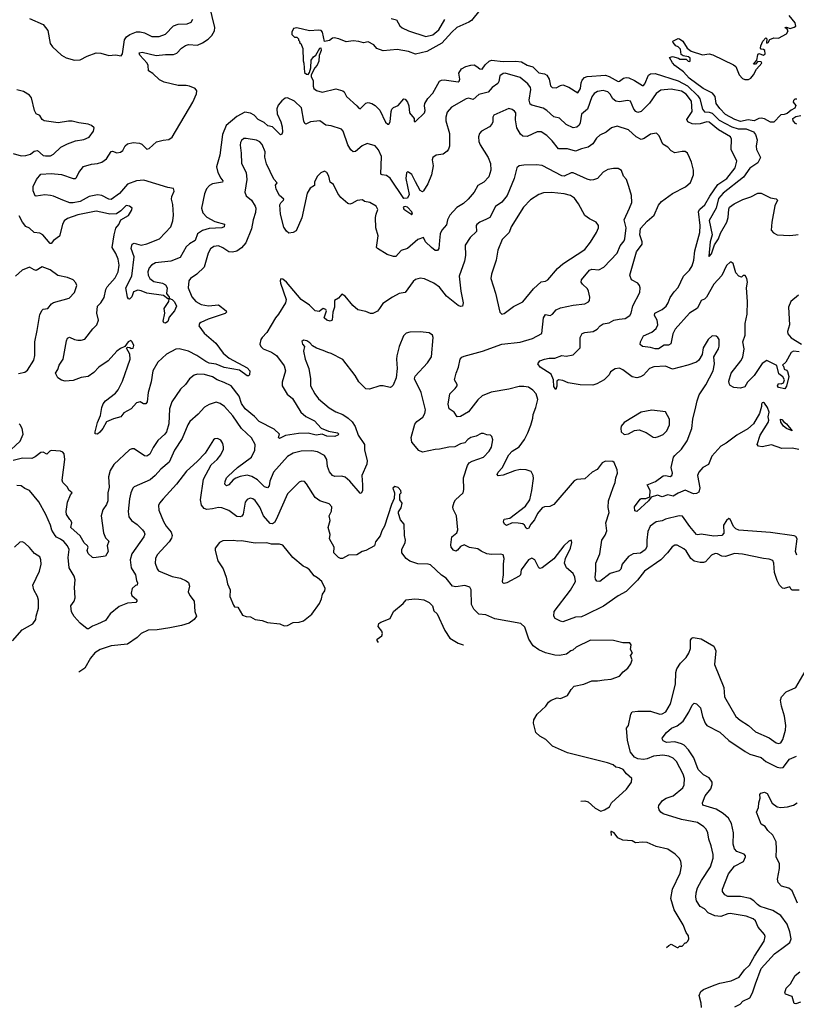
# Model space of a CAD drawing. Extents: x 2086813 to 2278017, y 548126 to 753336.
# Tile 125 of 256: x 2096981 to 2103720, y 632606 to 641152. Entities that reach past the tile are written whole.
import ezdxf

# ---------------------------------------------------------------- set-up
doc = ezdxf.new("R2010")
doc.units = 0

msp = doc.modelspace()

# ---------------------------------------------------------------- linework, layer by layer
at = {"layer": '0CON10XD'}
for points in [[(2098420.8, 640929.2), (2098445, 640935.5), (2098525, 640930.6), (2098567.9, 640952.1), (2098615, 640983.5), (2098648.1, 641015), (2098670.6, 641055), (2098674.2, 641085.8), (2098626.8, 641275)], [(2100975, 641235.7), (2100900.5, 641145), (2100879.6, 641130.4), (2100775.5, 641085), (2100730.7, 641045), (2100642.9, 640947.1), (2100515, 640875.7), (2100415, 640853.4), (2100353.8, 640875), (2100255, 640892.5), (2100135, 640881.9), (2100081.1, 640901.1), (2100055, 640933.3), (2100005, 640961.2), (2099965, 640950), (2099925, 640962), (2099875, 640967.5), (2099815, 640959.1), (2099750, 640985), (2099710, 640995), (2099695, 640992)], [(2097065, 641161.2), (2097185, 641110), (2097225, 641058.8), (2097244.4, 640945), (2097265, 640916), (2097345, 640844), (2097385, 640822.5), (2097455, 640801.2), (2097505, 640804), (2097565, 640836.2), (2097645, 640865.7), (2097685, 640862.9), (2097755, 640842.9), (2097813, 640847), (2097860, 640840), (2097871.9, 640855), (2097891.2, 640978.8), (2097907.7, 641002.3), (2097935.8, 641025), (2097995, 641046.4), (2098025, 641048.2), (2098065, 641039.5), (2098127.4, 641007.4), (2098192.5, 641005), (2098245, 641027.1), (2098315, 641099.5), (2098356.7, 641113.3), (2098435, 641117.3), (2098469.1, 641130.9), (2098482, 641158)], [(2100205, 641161.9), (2100250.3, 641150.3), (2100279.6, 641099.6), (2100300.3, 641080.3), (2100355, 641055.8), (2100505, 641005.6), (2100565, 641020.4), (2100617.5, 641065), (2100670.5, 641155)], [(2103725, 640462.5), (2103707, 640463), (2103695, 640450), (2103693.3, 640435), (2103717, 640407), (2103707.5, 640385), (2103675, 640367.5), (2103641.7, 640338.3), (2103615, 640328.8), (2103585, 640327.5), (2103525, 640263.8), (2103495, 640264), (2103445, 640291.2), (2103415, 640296.2), (2103395, 640293.8), (2103355, 640275.7), (2103302.8, 640282.8), (2103235, 640268.5), (2103186, 640285), (2103105, 640330.5), (2103055, 640380), (2103024.5, 640425), (2103015.6, 640485.6), (2102993.1, 640513.1), (2102912, 640555), (2102789.4, 640645), (2102740, 640700), (2102665, 640754), (2102645, 640777.5), (2102620, 640825), (2102645, 640832.5), (2102697, 640817), (2102708.3, 640808.3), (2102765, 640810), (2102783, 640793), (2102795, 640790), (2102800, 640795), (2102798.3, 640818.3), (2102785, 640830), (2102738.3, 640838.3), (2102720.7, 640850.7), (2102716.1, 640896.1), (2102695, 640916.7), (2102674.1, 640924.1), (2102652.5, 640955), (2102650, 640965), (2102695, 640990), (2102705, 640987.5), (2102735, 640966.2), (2102774.3, 640904.3), (2102808.8, 640878.8), (2102905, 640847.1), (2102964.7, 640855.3), (2102995, 640846.9), (2103175, 640760.6), (2103196.2, 640745), (2103223.8, 640675), (2103251.7, 640641.7), (2103272.3, 640632.3), (2103305, 640634), (2103324.4, 640645.6), (2103350, 640675), (2103375, 640723.3), (2103420, 640775), (2103415, 640786.7), (2103385, 640790), (2103365, 640767.5), (2103350, 640765), (2103377.7, 640802.3), (2103385, 640847.5), (2103395, 640858.6), (2103434.3, 640845.7), (2103450.8, 640855), (2103445.6, 640885.6), (2103435, 640894.2), (2103415, 640896), (2103410, 640905), (2103412.3, 640925), (2103430.9, 640965), (2103455, 640994), (2103464, 640985), (2103460, 640955), (2103465, 640947.5), (2103475.8, 640954.2), (2103490.3, 640979.7), (2103525, 640994.2), (2103565, 640991.2), (2103635, 641028.8), (2103648.8, 641055), (2103640, 641070), (2103620, 641085), (2103635, 641086.7), (2103665.7, 641075.7), (2103702.6, 641087.4), (2103715, 641097.5), (2103710.8, 641125), (2103657.6, 641187.6)], [(2099695, 640992), (2099668.7, 640971.3), (2099625, 640962.9), (2099609.2, 641045), (2099597.3, 641057.3), (2099575, 641061.9), (2099495, 641054.3), (2099385, 641082), (2099357.5, 641075), (2099342.5, 641045), (2099343, 641023), (2099365, 641000), (2099385, 641000), (2099400, 640985), (2099400, 640975), (2099410, 640965), (2099410, 640955), (2099420, 640945), (2099438.3, 640901.7), (2099440, 640795), (2099447.5, 640775), (2099452.5, 640695), (2099469.3, 640679.3), (2099485, 640677.5), (2099496, 640694), (2099506.6, 640733.4), (2099510, 640800), (2099531.2, 640828.8), (2099551.9, 640845), (2099584.5, 640905.5), (2099595, 640908), (2099595.6, 640885.6), (2099579.3, 640840.7), (2099577.3, 640792.7), (2099561.9, 640758.1), (2099542, 640735), (2099508.9, 640675), (2099509.1, 640655), (2099527.2, 640625), (2099526.6, 640575), (2099533.5, 640555), (2099555, 640537.5), (2099605, 640522), (2099725, 640550.9), (2099784.4, 640534.4), (2099795.7, 640525.7), (2099815.7, 640485), (2099905.4, 640405.4), (2099923, 640383), (2099935, 640379.2), (2099985, 640428.1), (2100005, 640434.3), (2100036.1, 640426.1), (2100065, 640406.7), (2100105, 640366.7), (2100155, 640264.2), (2100175, 640246), (2100185, 640246.2), (2100196.7, 640265), (2100204.4, 640355), (2100211.4, 640375), (2100225, 640390.6), (2100265, 640407.5), (2100315, 640466.7), (2100325, 640462.5), (2100345, 640436.7), (2100358.1, 640405), (2100364.2, 640345), (2100403.8, 640295), (2100405, 640270), (2100415, 640270), (2100494, 640345), (2100500, 640365), (2100492.2, 640405), (2100497.1, 640425), (2100521.8, 640468.2), (2100564.7, 640515.3), (2100625, 640618.5), (2100641.9, 640628.1), (2100665, 640630.4), (2100787.1, 640612.9), (2100795, 640618.8), (2100798.8, 640635), (2100792.2, 640687.8), (2100815, 640724.4), (2100852.5, 640745), (2100895, 640757.6), (2100925, 640759.2), (2100946.9, 640746.9), (2100975, 640726.5), (2100995, 640722.9), (2101018.9, 640761.1), (2101055, 640790.9), (2101075, 640799.6), (2101175, 640789.5), (2101285, 640793.5), (2101335, 640786.8), (2101385, 640757.5), (2101434.3, 640744.3), (2101485, 640690.9), (2101535, 640682.1), (2101555, 640669.5), (2101575.5, 640635), (2101587.5, 640577.5), (2101601.2, 640565), (2101635, 640559.4), (2101675, 640582), (2101695, 640586.7), (2101745, 640566), (2101825, 640518.8), (2101847.6, 640555), (2101853.7, 640605), (2101862.9, 640627.1), (2101880.9, 640649.1), (2101905, 640660), (2102065, 640669.7), (2102095, 640660), (2102175, 640616.7), (2102185, 640617.5), (2102221.2, 640645), (2102245, 640650.4), (2102267.1, 640647.1), (2102315, 640624.6), (2102385, 640581.1), (2102395, 640582.2), (2102406.9, 640595), (2102438.3, 640671.7), (2102455, 640680.9), (2102495, 640684.6), (2102695, 640621.9), (2102775, 640577.2), (2102865, 640492.6), (2102882.4, 640465), (2102905, 640376.7), (2102923.8, 640353.8), (2102965, 640351), (2102990.8, 640340.8), (2103050.8, 640280.8), (2103161.1, 640221.1), (2103215, 640205.9), (2103285, 640204), (2103348.5, 640178.5), (2103366.9, 640155), (2103379.8, 640109.8), (2103370.8, 640055), (2103374.6, 640025), (2103408.8, 639955), (2103385, 639909.6), (2103315.9, 639864.1), (2103262.7, 639785), (2103085, 639647.8), (2103045, 639601.1), (2103025, 639515.6), (2102965, 639410), (2102989.5, 639285), (2102973.2, 639225), (2102960.7, 639100.7), (2102965, 639097.5), (2102985, 639120.8), (2103011.2, 639198.8), (2103045, 639250), (2103061.4, 639298.6), (2103117, 639395), (2103129.3, 639435), (2103133.4, 639506.6), (2103139.5, 639525), (2103180.5, 639555), (2103255, 639590.3), (2103325, 639613.3), (2103385, 639645.6), (2103414.2, 639645.8), (2103495, 639606.2), (2103546.4, 639596.4), (2103556.7, 639586.7), (2103533, 639537), (2103506.3, 639393.7), (2103503.3, 639325), (2103521.2, 639301.2), (2103555, 639285.9), (2103665, 639279.6), (2103715, 639284), (2103735, 639288.6)], [(2103745, 638270.6), (2103695, 638275.3), (2103675.5, 638265), (2103630.5, 638179.5), (2103600, 638155), (2103610, 638145), (2103615, 638120), (2103635, 638110), (2103645, 638097.5), (2103654, 638055), (2103635, 637972.5), (2103620.7, 637949.3), (2103565, 637961.2), (2103556.2, 637975), (2103565, 637993.3), (2103588.3, 637991.7), (2103609.3, 638000.7), (2103617.5, 638025), (2103601.7, 638051.7), (2103569.3, 638079.3), (2103552, 638152), (2103465, 638194.7), (2103425, 638166.7), (2103353.9, 638065), (2103295.6, 638005), (2103273.7, 637966.3), (2103235, 637952.9), (2103179.1, 637959.1), (2103145, 637977.1), (2103136.1, 637995), (2103135.8, 638015), (2103156.1, 638083.9), (2103238.3, 638191.7), (2103255, 638223.3), (2103268.1, 638295), (2103256.9, 638355), (2103276.2, 638415), (2103277.3, 638515), (2103293.9, 638596.1), (2103297.3, 638705), (2103288.9, 638825), (2103296.7, 638875), (2103292, 638905), (2103275, 638932.5), (2103259.3, 638930.7), (2103243, 638917), (2103220, 638925), (2103196.2, 638955), (2103172.5, 639035), (2103155, 639047.5), (2103145, 639047.5), (2103115, 639017.5), (2103075, 638933.3), (2103004.7, 638855.3), (2102942.1, 638745), (2102923.1, 638726.9), (2102894.4, 638715), (2102861.9, 638648.1), (2102792.9, 638605), (2102668.4, 638465), (2102647.3, 638425), (2102631.3, 638338.7), (2102611.3, 638328.7), (2102572.2, 638327.8), (2102525, 638295.6), (2102495, 638294.6), (2102455, 638308.2), (2102385, 638315.8), (2102364.2, 638334.2), (2102368, 638355), (2102395, 638408), (2102465, 638439.1), (2102505, 638472.5), (2102518.6, 638505), (2102512.5, 638545), (2102488.6, 638585), (2102492.5, 638605), (2102555, 638635.6), (2102590.6, 638665), (2102609.4, 638695), (2102625, 638741.2), (2102658.9, 638791.1), (2102695, 638828.8), (2102741.9, 638925), (2102792, 638978), (2102815.2, 639014.8), (2102831.6, 639065), (2102840.9, 639145), (2102883.9, 639305), (2102885.5, 639365), (2102871.3, 639488.7), (2102882.1, 639507.9), (2102925, 639546.7), (2102970.1, 639619.9), (2103038.3, 639721.7), (2103116.9, 639775), (2103188.5, 639865), (2103202.5, 639925), (2103155.5, 640025), (2103158.6, 640115), (2103150, 640135), (2103045.2, 640195.2), (2102965, 640261.5), (2102945, 640264.6), (2102885, 640246.9), (2102845.2, 640245.2), (2102815, 640249.7), (2102780, 640265), (2102771.1, 640285), (2102815.3, 640355), (2102811.2, 640445), (2102764.2, 640505), (2102725, 640533), (2102635, 640548.8), (2102545, 640539.6), (2102505, 640512.2), (2102446.4, 640426.4), (2102374.7, 640355.3), (2102345, 640347.9), (2102326.5, 640356.5), (2102310, 640375), (2102280, 640445), (2102255, 640451.1), (2102185, 640439.6), (2102155, 640444), (2102127.3, 640465), (2102105.4, 640505), (2102085, 640527.5), (2102045, 640537.1), (2101995, 640529.5), (2101965, 640511.9), (2101945, 640482.9), (2101908.2, 640375), (2101855, 640332.9), (2101843.8, 640256.2), (2101835, 640236), (2101815, 640220), (2101785, 640214.5), (2101722.3, 640242.3), (2101666.5, 640296.5), (2101615, 640310), (2101556.2, 640365), (2101523.8, 640385), (2101425, 640410.5), (2101409.5, 640419.5), (2101401.2, 640455), (2101415.4, 640545), (2101413.3, 640565), (2101390, 640595), (2101325, 640651.1), (2101195, 640687.3), (2101175, 640685.9), (2101148.4, 640665), (2101139.7, 640615), (2101130.4, 640599.6), (2101081.1, 640565), (2101045, 640522.1), (2100966.4, 640503.6), (2100915, 640460), (2100875, 640470.5), (2100855, 640466.2), (2100727.7, 640392.3), (2100690, 640350), (2100678.4, 640305), (2100679.7, 640275), (2100709.6, 640165), (2100709.6, 640055), (2100702.2, 640027.8), (2100690, 640010), (2100655.6, 639984.4), (2100593.5, 639976.5), (2100565.8, 639955), (2100561.1, 639935), (2100569.1, 639885), (2100555.4, 639804.6), (2100521.3, 639728.7), (2100484.4, 639665.6), (2100475, 639658), (2100455, 639669.2), (2100415.6, 639745), (2100385, 639807.5), (2100355, 639830), (2100345, 639832.5), (2100336.4, 639823.6), (2100330.6, 639775), (2100359.7, 639635), (2100346.4, 639603.6), (2100315, 639600.7), (2100196.9, 639776.9), (2100165, 639800), (2100125, 639804.4), (2100115, 639812), (2100120.9, 639965), (2100095, 640023.8), (2100066.8, 640056.8), (2099995, 640078.8), (2099952.4, 640057.6), (2099895, 640007.1), (2099875, 640005.7), (2099855, 640022.5), (2099829.5, 640065), (2099788.1, 640185), (2099772.1, 640202.1), (2099685, 640232), (2099636.4, 640236.4), (2099585, 640275.8), (2099505, 640266.7), (2099465, 640244.2), (2099455, 640251.2), (2099447.9, 640272.1), (2099425, 640386.2), (2099364.5, 640444.5), (2099305, 640474.6), (2099285, 640471.5), (2099255, 640448.5), (2099225, 640411.5), (2099212.2, 640377.8), (2099214.3, 640335), (2099245.8, 640265), (2099257.8, 640222.2), (2099260.8, 640175), (2099255, 640158), (2099245, 640152.5), (2099175, 640221.9), (2099135, 640231.4), (2099101.1, 640261.1), (2099051.4, 640285), (2099015, 640324), (2098985, 640340), (2098935, 640350.8), (2098865, 640311.2), (2098772.9, 640235), (2098739.6, 640155), (2098718, 639975), (2098688.8, 639875), (2098698.8, 639825), (2098725, 639778.1), (2098744.2, 639755), (2098739.4, 639740.6), (2098653.5, 639726.5), (2098628.3, 639711.7), (2098601.8, 639685), (2098585, 639641.2), (2098558.2, 639515), (2098571.2, 639475), (2098605, 639437.1), (2098675, 639401.5), (2098757, 639377), (2098753.8, 639355), (2098735, 639345.8), (2098625, 639340.9), (2098567.3, 639322.7), (2098523.1, 639295), (2098502.5, 639235), (2098453.6, 639206.4), (2098425, 639179.4), (2098372.6, 639087.4), (2098292.8, 639057.2), (2098159.2, 639040.8), (2098125, 639021.9), (2098105, 638997.1), (2098092.9, 638965), (2098095.4, 638935), (2098111.2, 638905), (2098145, 638879.6), (2098218.8, 638865), (2098245, 638851.9), (2098259.2, 638825), (2098256, 638775), (2098278.8, 638745), (2098281.7, 638731.7), (2098305, 638722.5), (2098325, 638703.8), (2098341.1, 638665), (2098325, 638626), (2098278.7, 638571.3), (2098265, 638532.5), (2098245, 638518.8), (2098232, 638522), (2098226.2, 638535), (2098240, 638605), (2098235.4, 638645), (2098276, 638705), (2098278.3, 638728.3), (2098265, 638728.8), (2098228, 638758), (2098085, 638777.2), (2098035, 638799.2), (2098005.9, 638804.1), (2097968.9, 638791.1), (2097955, 638745.8), (2097935, 638725.8), (2097925, 638728), (2097915, 638743.3), (2097902.2, 638825), (2097953.8, 638925), (2097973.1, 639093.1), (2097949.3, 639165), (2097956.3, 639203.7), (2097975, 639211.2), (2098035, 639196.4), (2098083.9, 639206.1), (2098195, 639249.6), (2098292.3, 639355), (2098308.4, 639405), (2098315.9, 639455), (2098308.8, 639548.8), (2098297.9, 639595), (2098301.6, 639618.4), (2098322.3, 639665), (2098315, 639688.1), (2098266.3, 639696.3), (2098058, 639758), (2097995, 639754.6), (2097915, 639723.4), (2097848.1, 639645), (2097775, 639590.9), (2097755, 639594.7), (2097694.4, 639625), (2097655, 639631.7), (2097585, 639616.5), (2097505, 639574), (2097445, 639562), (2097415, 639562.5), (2097355.6, 639585.6), (2097275, 639621.6), (2097247.7, 639627.7), (2097199.1, 639630.9), (2097125, 639620.6), (2097114.5, 639624.5), (2097097.9, 639667.9), (2097099.1, 639705), (2097126.2, 639765), (2097165, 639812.2), (2097253.1, 639816.9), (2097345, 639808.4), (2097445.7, 639774.3), (2097465, 639772.9), (2097475, 639781.2), (2097494.3, 639825), (2097535, 639877.1), (2097605, 639898.5), (2097655, 639902.7), (2097695, 639916.9), (2097734.3, 639945.7), (2097775, 640008.2), (2097785, 640010.4), (2097825, 639997.9), (2097855, 640002.1), (2097875, 640017.9), (2097895, 640057.3), (2097916.5, 640073.5), (2097965, 640087.1), (2098020.9, 640080.8), (2098041.2, 640071.2), (2098085, 640028.9), (2098105, 640035.6), (2098166.8, 640093.2), (2098225, 640108), (2098275, 640112), (2098305, 640132.1), (2098482.5, 640435), (2098515, 640508.8), (2098518.5, 640535), (2098503.1, 640555), (2098455.7, 640575), (2098425, 640582.1), (2098355, 640581.6), (2098235, 640610.2), (2098195, 640629.5), (2098136, 640686), (2098099.4, 640709.4), (2098096.6, 640755), (2098087.8, 640775), (2098023.6, 640845), (2098018, 640865), (2098045, 640869.3), (2098165, 640840.9), (2098245, 640850.4), (2098315, 640851.1), (2098345, 640862.9), (2098385.3, 640904.7), (2098420.8, 640929.2)], [(2096925, 639990), (2096995, 639970), (2097033, 639973), (2097075, 639983.8), (2097107.6, 640012.4), (2097135, 640017.5), (2097185, 639974.3), (2097205, 639969.4), (2097248.3, 639971.7), (2097275.6, 639984.4), (2097338.8, 640045), (2097395, 640076), (2097465, 640100), (2097538.3, 640111.7), (2097585, 640134), (2097620, 640185), (2097626.7, 640215), (2097602.5, 640235), (2097575.8, 640245.8), (2097495, 640256.2), (2097435, 640271.2), (2097405, 640272), (2097315, 640258.1), (2097192.5, 640275), (2097176.7, 640285), (2097155, 640320), (2097124.3, 640334.3), (2097110, 640365), (2097083.8, 640475), (2097065, 640496.2), (2097015, 640530), (2096955, 640543.8)], [(2103742.4, 637422.4), (2103682.7, 637432.7), (2103595, 637429.7), (2103505, 637461.1), (2103424.3, 637445.7), (2103390.9, 637450.9), (2103381.8, 637465), (2103406.2, 637545), (2103477.1, 637655), (2103481.5, 637675), (2103475.5, 637705), (2103483.5, 637745), (2103469.4, 637785), (2103445, 637822.5), (2103435, 637830), (2103425, 637827.5), (2103416.7, 637815), (2103418.8, 637795), (2103399.2, 637735), (2103349.2, 637645), (2103298, 637602), (2103202.8, 637547.2), (2103111.9, 637478.1), (2103065, 637452), (2102985.6, 637365), (2102957.8, 637292.2), (2102910, 637265), (2102875, 637224.3), (2102862.1, 637195), (2102881.5, 637088.5), (2102875, 637052.2), (2102855, 637039.3), (2102827, 637037), (2102755, 637067.5), (2102695.9, 637044.1), (2102652.4, 637017.6), (2102605, 637028.1), (2102555, 637010), (2102515, 637025.8), (2102461.7, 637008.3), (2102438, 636975), (2102335, 636883.8), (2102318.8, 636888.8), (2102314.5, 636925), (2102365, 636991.9), (2102375, 636997.1), (2102415, 636995.6), (2102449.3, 637010.7), (2102450.8, 637065), (2102426.7, 637115), (2102497.2, 637142.8), (2102565, 637193.5), (2102585, 637197.1), (2102625, 637186.9), (2102640, 637195), (2102645.3, 637215), (2102635.5, 637265), (2102655.6, 637355), (2102665, 637370.8), (2102725, 637425.8), (2102772.4, 637497.6), (2102814.6, 637605), (2102822.5, 637685), (2102847.7, 637792.3), (2102858.9, 637845), (2102878.1, 637895), (2102935, 637983.8), (2103000, 638105), (2103008.8, 638165), (2103003.6, 638226.4), (2103045.6, 638294.4), (2103050.5, 638319.5), (2103050, 638375), (2103040, 638395), (2103025, 638406.7), (2102990.5, 638409.5), (2102955, 638377.5), (2102911.2, 638305), (2102903.9, 638246.1), (2102875, 638197.5), (2102855, 638180), (2102777.3, 638152.7), (2102645, 638119.2), (2102585, 638144.4), (2102485, 638139.2), (2102445, 638123.8), (2102395, 638065.7), (2102368.3, 638051.7), (2102335, 638043.9), (2102295, 638053.8), (2102215, 638114.5), (2102185, 638127.5), (2102149.3, 638120.7), (2102108.8, 638095), (2102095, 638070), (2102054.1, 638025.9), (2101988.6, 637991.4), (2101955, 637980.8), (2101845, 637983.3), (2101740.4, 638000.4), (2101695, 638020), (2101655, 638026.2), (2101641.2, 638015), (2101641.7, 637971.7), (2101632.5, 637942.5), (2101615, 637968.8), (2101612.1, 638025), (2101593.3, 638075), (2101497.5, 638135), (2101476, 638165), (2101495, 638190), (2101533.9, 638206.1), (2101575, 638213.8), (2101625, 638213.5), (2101685, 638237.5), (2101723, 638233), (2101785, 638243.5), (2101844.4, 638305), (2101844, 638395), (2101862.2, 638427.8), (2101885, 638438.5), (2101956.7, 638445), (2101992, 638465), (2102018.9, 638495), (2102045, 638511.8), (2102095, 638520.4), (2102135.2, 638544.8), (2102183.8, 638553.8), (2102235, 638559.5), (2102274.3, 638585), (2102285.7, 638605), (2102302.2, 638667.8), (2102360.8, 638785), (2102366, 638825), (2102360, 638845), (2102344.1, 638864.1), (2102290, 638895), (2102274, 638935), (2102333.3, 639136.7), (2102383.3, 639205), (2102383.8, 639225), (2102361.6, 639285), (2102369.3, 639340.7), (2102425, 639404.4), (2102485.7, 639455), (2102525, 639542), (2102551.4, 639575), (2102646.8, 639643.2), (2102758.3, 639701.7), (2102800.5, 639739.5), (2102826.7, 639805), (2102826.7, 639845), (2102811.2, 639915), (2102793.8, 639955), (2102775, 639992.5), (2102755, 640007.5), (2102729.3, 640009.3), (2102666.4, 639996.4), (2102635, 640013.3), (2102606.2, 640045), (2102563, 640073), (2102530.8, 640145), (2102507.3, 640167.3), (2102455, 640160), (2102400.2, 640119.8), (2102375, 640113.3), (2102330.8, 640135), (2102265, 640196.9), (2102165, 640228.6), (2102117.5, 640215), (2102070, 640175), (2102015, 640151.4), (2101987.1, 640125), (2101955.7, 640075), (2101915, 640045.6), (2101855, 640032.7), (2101805, 640010), (2101735, 640031.5), (2101655, 640030.6), (2101601.3, 640101.3), (2101556.4, 640146.4), (2101505, 640177.5), (2101472, 640178), (2101385, 640138.9), (2101348.3, 640141.7), (2101327.9, 640157.9), (2101295.5, 640215), (2101283.6, 640283.6), (2101285, 640342.5), (2101275, 640358.8), (2101255, 640373.8), (2101225, 640381.2), (2101095, 640322.9), (2101085.6, 640305), (2101087.1, 640265), (2101079.2, 640245), (2101056.3, 640223.7), (2100988.8, 640185), (2100971.2, 640165), (2100962, 640135), (2100965.7, 640095), (2100975.7, 640065), (2101045.4, 639955.4), (2101065.6, 639905), (2101069.4, 639845), (2101052.6, 639787.4), (2101008.3, 639741.7), (2100957.3, 639712.7), (2100925.8, 639655), (2100872.5, 639595), (2100832.4, 639557.6), (2100775, 639523.1), (2100714.3, 639455), (2100694.6, 639415.4), (2100685, 639372), (2100645, 639324.3), (2100629.2, 639295), (2100624.6, 639235.4), (2100618.2, 639165), (2100605, 639149.5), (2100585, 639150), (2100552.9, 639175), (2100502.9, 639225), (2100485, 639261.2), (2100436, 639245), (2100346, 639165), (2100290, 639150), (2100245, 639098.2), (2100225, 639096.8), (2100168.6, 639115), (2100085.7, 639165), (2100078.5, 639175), (2100091.1, 639275), (2100071.2, 639345), (2100068.8, 639435), (2100073.3, 639465), (2100090, 639505), (2100073.8, 639535), (2100018.8, 639565), (2099974.3, 639574.3), (2099955, 639590), (2099908.3, 639581.7), (2099864, 639556), (2099845, 639552), (2099827.7, 639557.7), (2099768.3, 639608.3), (2099741.2, 639645), (2099705, 639722.5), (2099675, 639742.5), (2099662.5, 639795), (2099647, 639827), (2099625, 639836.9), (2099595, 639823.3), (2099564.3, 639795), (2099540, 639745), (2099538.3, 639711.7), (2099500.7, 639689.3), (2099475, 639647.5), (2099427.9, 639432.1), (2099379.1, 639320.9), (2099355, 639305.8), (2099315, 639298.8), (2099295, 639316), (2099271.8, 639351.8), (2099244.7, 639465), (2099238.5, 639545), (2099246.2, 639563.8), (2099270, 639585), (2099273.3, 639595), (2099235, 639626.2), (2099205, 639681.2), (2099199.2, 639715), (2099216.2, 639735), (2099186.8, 639766.8), (2099121.1, 639901.1), (2099108.8, 639958.8), (2099109.7, 640005), (2099085, 640068.6), (2099065, 640092.7), (2099035, 640107.9), (2098945, 640122.2), (2098925, 640120), (2098905.8, 640105), (2098895.8, 640085), (2098894.5, 640064.5), (2098903.3, 639995), (2098904.3, 639905), (2098946, 639825), (2098953.1, 639765), (2098933.8, 639655), (2098945, 639622.5), (2098991.2, 639585), (2099025, 639532.5), (2099030, 639515), (2099027.7, 639477.7), (2099006.9, 639415), (2098993.2, 639336.8), (2098942.2, 639215), (2098906.6, 639173.4), (2098865, 639142.2), (2098826.2, 639133.8), (2098795, 639137.5), (2098745, 639173.1), (2098705, 639188.9), (2098666.7, 639185), (2098637.2, 639162.8), (2098617.1, 639125), (2098580.5, 639005), (2098517.8, 638942.2), (2098463.3, 638906.7), (2098449.4, 638885), (2098442.5, 638825), (2098473.8, 638746.2), (2098510, 638705), (2098555, 638680.9), (2098619.5, 638669.5), (2098705, 638676.1), (2098772.9, 638625), (2098774.3, 638615), (2098765, 638603.1), (2098615, 638552.9), (2098553.8, 638525), (2098540.8, 638515), (2098535.8, 638495), (2098580.2, 638430.2), (2098683.6, 638343.6), (2098746.9, 638256.9), (2098797.5, 638215), (2098955, 638129.4), (2098978.6, 638105), (2098975, 638070), (2098965, 638060), (2098955, 638062), (2098889.2, 638109.2), (2098755, 638133.1), (2098685, 638162), (2098625, 638171.8), (2098596.2, 638186.2)], [(2103725, 640246.7), (2103712.3, 640252.3), (2103692.5, 640275), (2103690, 640295), (2103716.7, 640313.3), (2103758.6, 640321.4)], [(2103725.6, 636505.6), (2103713.1, 636535), (2103728, 636645), (2103715.6, 636665.6), (2103701.4, 636671.4), (2103495, 636702.1), (2103222.2, 636722.2), (2103195, 636734.3), (2103174.1, 636754.1), (2103145, 636816), (2103135, 636822), (2103115, 636806), (2103086.9, 636765), (2103090, 636695), (2103075, 636675.8), (2103005, 636668.9), (2102895, 636685.6), (2102865, 636680), (2102854.3, 636684.3), (2102795, 636754.2), (2102732.6, 636842.6), (2102703.7, 636846.3), (2102586.1, 636816.1), (2102555, 636801.9), (2102505, 636793.1), (2102452.5, 636755), (2102431.3, 636708.7), (2102421.5, 636635), (2102422, 636578), (2102408.7, 636551.3), (2102366.9, 636523.1), (2102305, 636515.5), (2102265, 636492.2), (2102208.6, 636425), (2102196.8, 636383.2), (2102182.1, 636367.9), (2102105, 636344.4), (2102015, 636277.3), (2101989.6, 636279.6), (2101978.2, 636295), (2101973.5, 636315), (2101980.3, 636369.7), (2101979.2, 636435), (2102016.4, 636515), (2102032.7, 636635), (2102060.8, 636679.2), (2102074.6, 636715), (2102068.5, 636785), (2102095.7, 636875), (2102088.3, 636918.3), (2102089.5, 636975), (2102129.5, 637090.5), (2102148.1, 637135), (2102153.2, 637176.8), (2102168, 637215), (2102166.2, 637245), (2102138.3, 637308.3), (2102128.3, 637318.3), (2102065, 637321.2), (2102035, 637305.8), (2101991.5, 637248.5), (2101948.8, 637225), (2101885, 637167.5), (2101815, 637161.4), (2101791.3, 637148.7), (2101615, 636944.5), (2101582.4, 636927.6), (2101535, 636925.4), (2101515, 636914.5), (2101473.1, 636865), (2101448.5, 636811.5), (2101417.1, 636775), (2101395, 636736), (2101385, 636732.5), (2101375, 636738.8), (2101360, 636765), (2101345.6, 636775.6), (2101305, 636782.9), (2101254.3, 636785.7), (2101205, 636760.8), (2101188, 636775), (2101179.2, 636795), (2101185, 636816), (2101235, 636825.7), (2101369.8, 636930.2), (2101407.7, 636985), (2101426.2, 637065), (2101440.6, 637170.6), (2101436.1, 637196.1), (2101419.3, 637229.3), (2101376.6, 637246.6), (2101325, 637247.7), (2101275, 637236.1), (2101175, 637199.6), (2101132.7, 637192.7), (2101124.2, 637205), (2101133.3, 637225), (2101166.5, 637263.5), (2101225.4, 637375), (2101255, 637407.8), (2101315, 637445.6), (2101362.1, 637507.9), (2101391.1, 637565), (2101416.3, 637633.7), (2101434.3, 637695), (2101435.8, 637725), (2101459.2, 637785), (2101475.7, 637855), (2101463.3, 637905), (2101435, 637936), (2101395, 637962.5), (2101355, 637969.2), (2101315, 637967.5), (2101225.6, 637944.4), (2101070.9, 637919.1), (2100995, 637888.8), (2100955, 637852), (2100875, 637747.5), (2100805, 637708.8), (2100776.4, 637706.4), (2100750, 637745), (2100708, 637775), (2100699.2, 637815), (2100714.6, 637905), (2100760.2, 637949.8), (2100776, 637975), (2100776.2, 637986.2), (2100754.4, 638025.6), (2100768, 638085), (2100788, 638135), (2100802, 638205), (2100817, 638223), (2100836.8, 638233.2), (2100996.2, 638273.8), (2101165, 638335.6), (2101325, 638353.5), (2101432, 638385), (2101511.2, 638428.8), (2101526.2, 638563.8), (2101545, 638592), (2101585.5, 638584.5), (2101605, 638596), (2101635, 638633.8), (2101675, 638651.5), (2101785, 638674.4), (2101884.3, 638685.7), (2101915.8, 638704.2), (2101924.1, 638715.9), (2101929.2, 638745), (2101918, 638795), (2101906.8, 638816.8), (2101865, 638856.2), (2101854.3, 638875), (2101856, 638895), (2101925, 638979.2), (2101945.6, 638985.6), (2102005, 638982.5), (2102050, 639005), (2102165, 639126), (2102190.9, 639189.1), (2102226, 639234), (2102231.1, 639248.9), (2102244.6, 639345), (2102226.8, 639415), (2102271.9, 639515), (2102292, 639565), (2102288.6, 639625), (2102267.5, 639705), (2102246.2, 639765), (2102221.2, 639795), (2102202.3, 639842.3), (2102175, 639861.2), (2102135, 639862), (2102085, 639852), (2102042.6, 639827.4), (2101995, 639774.2), (2101959.1, 639760.9), (2101935, 639760), (2101905, 639767.1), (2101785, 639824.4), (2101765, 639822.2), (2101705, 639795.5), (2101685, 639796.5), (2101515, 639885.5), (2101465, 639891.9), (2101355, 639890.6), (2101315.6, 639884.4), (2101294.5, 639865.5), (2101271.1, 639775), (2101211.9, 639625), (2101165, 639567.1), (2101108.7, 639531.3), (2101059.2, 639435), (2101031.2, 639421.2), (2100975, 639394.5), (2100948.6, 639375), (2100942.9, 639365), (2100944.2, 639315), (2100888.7, 639261.3), (2100847.5, 639195), (2100848.5, 639105), (2100840, 639055), (2100795.7, 638925), (2100809.4, 638795), (2100828, 638695), (2100823.3, 638666.7), (2100805, 638664), (2100785, 638672.9), (2100685, 638752.5), (2100625, 638830.6), (2100575, 638865.8), (2100495, 638902), (2100455, 638908), (2100415, 638896), (2100395, 638880), (2100326.2, 638785), (2100273.3, 638775), (2100215, 638744.3), (2100131.7, 638688.3), (2100102, 638645), (2100085, 638623.8), (2100045, 638602), (2100025, 638602), (2099985, 638618.8), (2099915, 638633.3), (2099870.3, 638670.3), (2099803.9, 638753.9), (2099775, 638770), (2099745.9, 638734.1), (2099712.5, 638715), (2099712, 638658), (2099696.7, 638615), (2099692.5, 638545), (2099675, 638536.7), (2099646.2, 638543.8), (2099623.3, 638565), (2099642.5, 638625), (2099637.7, 638637.7), (2099615, 638645.8), (2099580, 638620), (2099545, 638624.2), (2099494.6, 638674.6), (2099422.5, 638725), (2099295, 638874), (2099265, 638898.8), (2099248.3, 638901.7), (2099240, 638885), (2099243.3, 638865), (2099292.5, 638725), (2099287.5, 638695), (2099228, 638595), (2099200.8, 638565), (2099125, 638436.2), (2099083.8, 638395), (2099072, 638375)], [(2101165, 638596.7), (2101185, 638602), (2101265, 638664), (2101345.8, 638704.2), (2101440, 638815), (2101505, 638875.7), (2101545, 638883.1), (2101565, 638894.2), (2101647.6, 638992.4), (2101695, 639034.3), (2101885, 639157.5), (2101935, 639221.2), (2101986, 639305), (2102003.3, 639345), (2102002.5, 639365), (2101982.5, 639395), (2101925, 639423.3), (2101884.1, 639454.1), (2101831.2, 639555), (2101795, 639603.3), (2101760, 639625), (2101705, 639641.4), (2101595, 639652.7), (2101525, 639648.5), (2101485, 639634.4), (2101412.2, 639587.8), (2101354, 639526), (2101245.5, 639355), (2101228.1, 639305), (2101168.9, 639245), (2101129.3, 639150.7), (2101115.6, 639065), (2101075, 638942.5), (2101069.2, 638905), (2101109.1, 638779.1), (2101146.7, 638615), (2101165, 638596.7)], [(2098596.2, 638186.2), (2098517.2, 638237.2), (2098445, 638274.7), (2098365, 638295.6), (2098337, 638293), (2098255, 638249.4), (2098180.6, 638179.4), (2098135.7, 638105), (2098120.3, 638009.7), (2098094.4, 637915.6), (2098085.6, 637834.4), (2098075, 637816.7), (2098055, 637818.8), (2098025, 637834.2), (2097995, 637828), (2097949.4, 637775), (2097885, 637740.8), (2097858, 637705), (2097795, 637688.1), (2097735, 637662.5), (2097701.4, 637605), (2097675, 637570.8), (2097655, 637556), (2097636.7, 637556.7), (2097636, 637575), (2097657.1, 637655), (2097682.7, 637717.3), (2097695, 637787.5), (2097705, 637816.7), (2097724, 637845), (2097810.8, 637909.2), (2097835, 637940.8), (2097874.1, 638015.9), (2097940, 638205), (2097937.8, 638247.8), (2097908.3, 638301.7), (2097915, 638310), (2097937, 638307), (2097948.3, 638298.3), (2097965, 638302.5), (2097970, 638325), (2097956.7, 638355), (2097945, 638366.7), (2097922.5, 638355), (2097893, 638317), (2097855, 638298), (2097825, 638274), (2097747.4, 638192.6), (2097666.2, 638135), (2097625, 638088.8), (2097575, 638056.2), (2097515, 638045.7), (2097445, 638020), (2097376.1, 638016.1), (2097344.1, 638024.1), (2097312.5, 638045), (2097292.2, 638085), (2097312.9, 638115), (2097322, 638155), (2097358, 638205), (2097385.8, 638365), (2097395, 638388.8), (2097414.2, 638395.8), (2097455, 638376), (2097485, 638371.4), (2097515, 638370), (2097545, 638380.6), (2097615, 638470), (2097650, 638505), (2097666, 638545), (2097649.4, 638605), (2097655.6, 638664.4), (2097684.3, 638695), (2097715, 638742), (2097729.2, 638810.8), (2097740, 638835), (2097809.1, 638910.9), (2097836.5, 638963.5), (2097843, 639023), (2097834.5, 639075), (2097816, 639124), (2097784.4, 639175), (2097799.4, 639285), (2097815.8, 639344.2), (2097841.2, 639375), (2097858.8, 639415), (2097925, 639454), (2097951.2, 639495), (2097956.2, 639515), (2097935, 639533.8), (2097905, 639538.8), (2097857.5, 639492.5), (2097821.7, 639468.3), (2097763.2, 639463.2), (2097724.4, 639474.4), (2097645, 639490), (2097485, 639459.5), (2097395, 639428.1), (2097367.5, 639405), (2097352, 639375), (2097325, 639273.3), (2097274.3, 639235.7), (2097255, 639210), (2097245, 639208.8), (2097182.9, 639285), (2097155, 639299.6), (2097105.9, 639305.9), (2097065, 639341.4), (2097035, 639357.5), (2097004.7, 639394.7), (2096975, 639448.8)], [(2100385, 639462.5), (2100390, 639465), (2100383.3, 639485), (2100345.7, 639525), (2100325, 639532), (2100307.5, 639525), (2100315, 639507.5), (2100385, 639462.5)], [(2096969.4, 638080.6), (2097025, 638093.6), (2097048.3, 638111.7), (2097104.2, 638195.8), (2097111.7, 638238.3), (2097111.5, 638355), (2097133.1, 638455), (2097156.2, 638593.8), (2097175, 638632), (2097185, 638640), (2097225, 638645.8), (2097255.6, 638685), (2097275, 638698.9), (2097410, 638735), (2097455.8, 638784.2), (2097476.2, 638845), (2097468.3, 638868.3), (2097443.6, 638893.6), (2097395, 638913.8), (2097312.1, 638932.1), (2097245, 638981.2), (2097175, 639006.2), (2097125, 638976.7), (2097105, 638981.2), (2097065, 639004.3), (2097001.7, 638978.3), (2096944.2, 638925.8)], [(2103738.8, 638761.2), (2103672.1, 638705), (2103653.2, 638656.8), (2103662.3, 638505), (2103644.5, 638445), (2103645.5, 638425), (2103675, 638392.1), (2103764.4, 638335)], [(2103254, 636514), (2103185, 636519.2), (2103105, 636491.6), (2103075, 636496.1), (2103035, 636515.5), (2103015, 636518.5), (2102985, 636503.1), (2102932.6, 636447.4), (2102915, 636440.9), (2102885, 636441.5), (2102835, 636453.2), (2102805, 636474.6), (2102765, 636541.9), (2102745, 636560.9), (2102685, 636590), (2102665, 636591.2), (2102642.4, 636577.6), (2102602.5, 636525), (2102544, 636465), (2102402.5, 636365), (2102342.2, 636287.8), (2102245, 636188.1), (2102175, 636150.8), (2102046.9, 636063.1), (2101894.6, 635985.4), (2101855, 635970.6), (2101805, 635965.6), (2101695, 635926.2), (2101675, 635930.5), (2101626.1, 635956.1), (2101614.5, 635975), (2101618.5, 636015), (2101760, 636200), (2101802.9, 636275), (2101798.9, 636315), (2101784.4, 636345), (2101724.8, 636394.8), (2101709.4, 636435), (2101717.2, 636475), (2101760.6, 636565), (2101770.8, 636615), (2101765, 636633.3), (2101745, 636625.8), (2101702.2, 636585), (2101615, 636471.8), (2101515, 636393.3), (2101495, 636390), (2101485.6, 636395.6), (2101450.6, 636465), (2101425, 636478.9), (2101395, 636464.4), (2101333.4, 636376.6), (2101325.5, 636335), (2101315, 636321.1), (2101208.8, 636265), (2101185, 636258.6), (2101173.8, 636263.8), (2101170.5, 636275), (2101179.6, 636335), (2101177.9, 636425), (2101185.6, 636475.6), (2101175, 636506), (2101152.7, 636512.7), (2101075, 636509.4), (2101035.6, 636515.6), (2100985, 636538), (2100955, 636558.8), (2100885, 636570), (2100836.4, 636593.6), (2100805, 636578.8), (2100781.2, 636548.8), (2100765, 636538.8), (2100745, 636549.2), (2100725, 636574.2), (2100721.5, 636595), (2100730.5, 636665), (2100773, 636697), (2100782, 636725), (2100772.5, 636845), (2100743.8, 636905), (2100740, 636925), (2100751.2, 636965), (2100763.8, 636985), (2100828.8, 637045), (2100835.7, 637075), (2100832.3, 637175), (2100866.2, 637283.8), (2100880.8, 637305), (2100908.6, 637321.4), (2101005, 637354.2), (2101055, 637406), (2101075, 637442.5), (2101086, 637505), (2101078.8, 637535), (2101065, 637546.7), (2101035, 637550), (2101005, 637562), (2100985, 637560), (2100942.1, 637537.9), (2100894.4, 637525.6), (2100870.3, 637509.7), (2100845, 637478.8), (2100805, 637472), (2100757.5, 637445), (2100705, 637442.2), (2100625, 637423.5), (2100585, 637422.7), (2100475, 637398.1), (2100445, 637412.5), (2100384.4, 637485), (2100376.7, 637525), (2100409.7, 637640.3), (2100425.8, 637664.2), (2100479.1, 637700.9), (2100497.1, 637735), (2100501.4, 637765), (2100466, 637915), (2100406.4, 638033.6), (2100411.3, 638058.7), (2100520.8, 638175), (2100553.1, 638225), (2100570, 638395), (2100562.5, 638415), (2100534.1, 638434.1), (2100455, 638444.4), (2100365, 638439.4), (2100335, 638431.4), (2100311.1, 638408.9), (2100274.4, 638315), (2100254.1, 638234.1), (2100250.8, 638205), (2100257.5, 638125), (2100247, 638043), (2100220.5, 637979.5), (2100207.5, 637965), (2100195, 637961.2), (2100135, 637974), (2100105, 637974.3), (2100015, 637946), (2099985, 637948.8), (2099925, 638009.2), (2099891.9, 638065), (2099785, 638204.2), (2099685, 638254.2), (2099655, 638262.9), (2099615, 638282), (2099555, 638300), (2099521.2, 638321.2), (2099498.3, 638348.3), (2099472.5, 638365), (2099445, 638370), (2099430.5, 638359.5), (2099434.2, 638335), (2099451.2, 638315), (2099443.1, 638275), (2099458.1, 638205), (2099488.9, 638125), (2099503.3, 638035), (2099504.4, 637975), (2099540.6, 637905), (2099575, 637862.5), (2099665, 637784.5), (2099725, 637747.8), (2099784.6, 637724.6), (2099830.8, 637695), (2099865, 637661.4), (2099891.8, 637621.8), (2099918.2, 637545), (2099971.9, 637465), (2099973.1, 637415), (2099995.4, 637325), (2099991.8, 637295), (2099949.1, 637195), (2099954.6, 637114.6), (2099954.3, 637065), (2099945, 637041.2), (2099935, 637044), (2099845, 637146.4), (2099805, 637181.8), (2099775, 637190.6), (2099715, 637186.7), (2099695.4, 637195.4), (2099668.8, 637228.8), (2099652.8, 637275), (2099644.7, 637334.7), (2099625, 637370), (2099565, 637400.4), (2099515, 637410), (2099422.6, 637407.4), (2099355, 637388.5), (2099305, 637361.9), (2099182.2, 637225), (2099152.1, 637147.9), (2099144.6, 637105.4), (2099130.6, 637089.4), (2099105, 637097.1), (2099045, 637159.4), (2098995, 637187.2), (2098955, 637197.8), (2098893.1, 637186.9), (2098856.7, 637173.3), (2098832.2, 637157.8), (2098795, 637115.7), (2098775, 637106), (2098762.2, 637122.2), (2098762.7, 637142.7), (2098775.6, 637175), (2098789.2, 637190.8), (2098870, 637265), (2098992.9, 637355), (2099022.7, 637415), (2099024.4, 637464.4), (2098991.7, 637521.7), (2098905.3, 637605.3), (2098829.5, 637715), (2098756.7, 637795), (2098721.2, 637821.2), (2098685, 637833.3), (2098625, 637812.5), (2098585, 637790), (2098530.6, 637729.4), (2098458.1, 637665), (2098440, 637635), (2098391.5, 637518.5), (2098323.5, 637415), (2098278.1, 637311.9), (2098205, 637250), (2098155.5, 637195), (2098112.4, 637157.6), (2097975, 637097.5), (2097963.3, 637085), (2097945.9, 637045.9), (2097934.3, 636994.3), (2097922.3, 636882.3), (2097928.3, 636838.3), (2097950, 636805), (2098000.9, 636770.9), (2098045.3, 636725.3), (2098061.1, 636705), (2098065.5, 636685.5), (2098057.1, 636662.9), (2097953.6, 636516.3), (2097938.5, 636465), (2097949.2, 636395), (2097984.4, 636335), (2097993.6, 636283.6), (2098002.5, 636265), (2098000, 636245), (2097985, 636240), (2097957.5, 636215), (2097948.8, 636175), (2097955, 636153.3), (2097996.4, 636116.4), (2097997.5, 636105), (2097990, 636095), (2097915, 636086.5), (2097845, 636058.9), (2097767.1, 635995), (2097725, 635936.2), (2097654.6, 635905.4), (2097611.7, 635888.3), (2097576.7, 635865), (2097565, 635865.6), (2097505, 635914.7), (2097453.4, 635973.3), (2097431.6, 636011.6), (2097425.3, 636064.7), (2097453.8, 636105), (2097462.7, 636135), (2097457.1, 636225), (2097461.1, 636291.1), (2097452.2, 636322.2), (2097409.6, 636395), (2097402.4, 636485), (2097410.9, 636555), (2097396.1, 636586.1), (2097363.4, 636623.4), (2097335, 636644.7), (2097300.1, 636660.1), (2097287.5, 636675), (2097260.7, 636720.8), (2097248.8, 636765), (2097208.1, 636858.1), (2097147, 636967), (2097066.5, 637066.5), (2097025, 637084.2), (2096995, 637106.2), (2096955, 637110)], [(2099072, 638375), (2099063.3, 638335), (2099072.5, 638315), (2099095, 638296.2), (2099167.2, 638267.2), (2099208.6, 638238.6), (2099276.5, 638146.5), (2099286.9, 638105), (2099257.1, 638005), (2099258.6, 637975), (2099302.2, 637902.2), (2099349.5, 637865), (2099421.1, 637745), (2099465, 637706.7), (2099539.3, 637669.3), (2099597.9, 637607.9), (2099660.8, 637580.8), (2099740, 637565), (2099750, 637555), (2099742, 637545), (2099715, 637535.6), (2099645, 637536.2), (2099605, 637553.8), (2099553.8, 637546.2), (2099485, 637563.1), (2099399.1, 637560.9), (2099287.8, 637542.2), (2099235, 637516.7), (2099226.7, 637525), (2099234.2, 637555), (2099188.2, 637598.2), (2099060, 637665), (2099018.5, 637708.5), (2098938.1, 637775), (2098905, 637820), (2098884.7, 637885), (2098815, 637973.1), (2098755, 638004.6), (2098695.3, 638025.3), (2098655, 638051.2), (2098583.9, 638073.9), (2098524.5, 638075.5), (2098495, 638067.5), (2098453.3, 638035), (2098420, 637985), (2098375, 637946.2), (2098301.2, 637835), (2098280.6, 637775), (2098275.3, 637644.7), (2098253.6, 637575), (2098241.5, 637555), (2098180.6, 637499.4), (2098138.8, 637438.8), (2098109.8, 637380.2), (2098085, 637362.5), (2098065, 637367.1), (2097975, 637426.2), (2097955, 637428.8), (2097935, 637418.8), (2097799.1, 637290.9), (2097765, 637238.8), (2097751.5, 637185), (2097758.1, 637095), (2097747.1, 637045), (2097745.6, 636975), (2097733.5, 636945), (2097701.2, 636898.8), (2097688.5, 636845), (2097707.3, 636697.3), (2097725.6, 636655.6), (2097753.3, 636625), (2097740.8, 636585), (2097749.2, 636535), (2097726.7, 636495), (2097625, 636482), (2097613.3, 636485), (2097575, 636518.8), (2097565.8, 636545), (2097574.2, 636575), (2097570, 636585), (2097540.8, 636610.8), (2097505, 636672.5), (2097424, 636745), (2097433.6, 636786.4), (2097425.8, 636805), (2097415, 636813.8), (2097388.3, 636858.3), (2097383.9, 636883.9), (2097396, 636965), (2097421.7, 637028.3), (2097436.7, 637045), (2097407.7, 637067.7), (2097395.8, 637095), (2097355.8, 637135), (2097348.1, 637155), (2097371.8, 637335), (2097365.5, 637385.5), (2097355, 637398.8), (2097335, 637408), (2097255, 637412), (2097242.1, 637407.9), (2097215, 637380), (2097185, 637397.1), (2097165, 637395.6), (2097115, 637358.1), (2097086.7, 637345), (2097004.5, 637345.5), (2096924.6, 637325.4)], [(2102496.4, 637526.4), (2102525, 637534.3), (2102565, 637552.9), (2102595.7, 637585), (2102619.2, 637635), (2102620.8, 637685), (2102585, 637748), (2102465, 637762.5), (2102374.3, 637745.7), (2102225, 637656.7), (2102201.2, 637625), (2102196.7, 637605), (2102200, 637575), (2102225, 637552.5), (2102265, 637557.5), (2102315, 637586.7), (2102355, 637592.5), (2102418.3, 637568.3), (2102478.3, 637528.3), (2102496.4, 637526.4)], [(2096865.6, 637385), (2096984.4, 637495), (2097009.5, 637555), (2097003.1, 637605), (2096986.3, 637636.3), (2096975, 637644)], [(2103685, 637583.8), (2103635, 637604.2), (2103610, 637625), (2103585, 637660), (2103582.5, 637685), (2103595, 637682.5), (2103611.7, 637661.7), (2103635.8, 637645), (2103685, 637583.8)], [(2101851, 634370.5), (2101885, 634373.3), (2101915, 634362.5), (2101975, 634307.5), (2102025, 634282.5), (2102057, 634293), (2102099.3, 634320.7), (2102117.5, 634355), (2102247.7, 634472.3), (2102290, 634535), (2102293.3, 634565), (2102247.3, 634607.3), (2102217.5, 634645), (2102185, 634660), (2102155, 634663.3), (2102130, 634685), (2102081.7, 634701.7), (2101735, 634788.8), (2101605, 634846.2), (2101545.5, 634905.5), (2101493.9, 634933.9), (2101460, 634965), (2101438.8, 635045), (2101443.3, 635075), (2101472.5, 635125), (2101545.9, 635194.1), (2101570.5, 635229.5), (2101593.9, 635246.1), (2101645, 635267.5), (2101675, 635260), (2101734.4, 635285.6), (2101765, 635340), (2101793, 635367), (2101876.4, 635383.6), (2101945, 635413.3), (2101993.9, 635413.9), (2102053.9, 635423.9), (2102112.7, 635427.3), (2102186.1, 635453.9), (2102217, 635493), (2102257.5, 635525), (2102285, 635562.5), (2102296.7, 635595), (2102282.5, 635635), (2102300, 635655), (2102282.5, 635685), (2102287.5, 635725), (2102275, 635742.5), (2102215, 635743.3), (2102135, 635762.5), (2101935, 635766), (2101810, 635705), (2101780.7, 635679.3), (2101762.5, 635675), (2101725, 635646.7), (2101665, 635633.8), (2101625, 635636.2), (2101545, 635656.2), (2101485, 635683.8), (2101437.3, 635717.3), (2101398, 635775), (2101365, 635880), (2101330.7, 635910.7), (2101105, 635952), (2101025, 635986.9), (2100965, 635991.1), (2100922, 636035), (2100902, 636075), (2100898.8, 636205), (2100887.3, 636227.3), (2100845, 636240), (2100765, 636231.1), (2100736.7, 636235), (2100681.2, 636305), (2100641.2, 636331.2), (2100545, 636420), (2100525, 636426.7), (2100435, 636430), (2100365, 636453.8), (2100333.3, 636475), (2100296.7, 636525), (2100296.2, 636555), (2100325.8, 636614.2), (2100330, 636635), (2100320, 636675), (2100316.7, 636775), (2100285, 636810), (2100267.5, 636865), (2100268.3, 636881.7), (2100292.5, 636915), (2100300, 636955), (2100280, 636985), (2100280, 637035), (2100290, 637045), (2100287, 637067), (2100265, 637092.5), (2100235, 637100), (2100220, 637085), (2100232.5, 637045), (2100230, 636995), (2100206.7, 636945), (2100147.5, 636755), (2100122.5, 636715), (2100108.3, 636671.7), (2100069.3, 636620.7), (2100060, 636585), (2099985, 636543.8), (2099953.8, 636536.2), (2099905, 636507.5), (2099835, 636503.3), (2099783, 636477), (2099765, 636476.7), (2099746.7, 636485), (2099706.7, 636525), (2099708.8, 636575), (2099670, 636645), (2099673.6, 636683.6), (2099656.2, 636745), (2099674, 636805), (2099666.7, 636845), (2099686, 636885), (2099690, 636925), (2099665, 636950), (2099585, 636975.8), (2099543.7, 637003.7), (2099470, 637125), (2099452.7, 637142.7), (2099425, 637148), (2099405, 637138), (2099305, 637036.2), (2099205.4, 636815), (2099190.9, 636789.1), (2099175, 636775.5), (2099155, 636779.5), (2099097.3, 636845), (2099065, 636920), (2099025, 636978.8), (2099005, 636994), (2098979.5, 637000.5), (2098955, 636988.8), (2098937.5, 636965), (2098920.3, 636859.7), (2098908.3, 636841.7), (2098895, 636836.9), (2098865, 636840.5), (2098795, 636891.8), (2098736.2, 636915), (2098705, 636919.2), (2098655, 636906.4), (2098605, 636901.8), (2098580.7, 636910.7), (2098557.9, 636937.9), (2098549.4, 636985), (2098576.7, 637165), (2098642.4, 637287.6), (2098694, 637335), (2098726, 637375), (2098748, 637425), (2098750.8, 637445), (2098743.3, 637475), (2098725, 637502.5), (2098696.4, 637516.4), (2098675, 637513.3), (2098663.3, 637505), (2098590.3, 637389.7), (2098522.1, 637317.9), (2098428, 637235), (2098340.4, 637119.6), (2098225, 636993.8), (2098194.5, 636955.5), (2098186, 636935), (2098188.6, 636895), (2098227.4, 636797.4), (2098252.9, 636755), (2098294.3, 636705), (2098304.3, 636675), (2098298, 636652), (2098279.1, 636620.9), (2098173, 636507), (2098159.2, 636475), (2098155.8, 636435), (2098172.9, 636385), (2098185, 636370), (2098305, 636320.6), (2098375, 636304.3), (2098425, 636282.5), (2098445, 636266.7), (2098454, 636235), (2098444.2, 636185), (2098458, 636155), (2098495.8, 636105), (2098499.2, 636015), (2098514.2, 635975), (2098494.3, 635945), (2098451.2, 635915), (2098385.4, 635894.6), (2098284.2, 635874.2), (2098175, 635856.4), (2098095, 635852.9), (2098034.6, 635825.4), (2097999.3, 635790.7), (2097915, 635731.1), (2097775, 635718.9), (2097678.8, 635685), (2097633.8, 635656.2), (2097595, 635611.2), (2097545.9, 635524.1), (2097493.3, 635488.2)], [(2096918.7, 635761.3), (2097002.2, 635857.8), (2097095, 635907.5), (2097121.8, 635945), (2097124.6, 635975), (2097145.4, 636045), (2097144.4, 636115), (2097135, 636146.7), (2097102.7, 636202.7), (2097096.1, 636243.9), (2097153.8, 636365), (2097166.7, 636426.7), (2097164.3, 636464.3), (2097155, 636491.2), (2097108.3, 636518.3), (2097065, 636572.5), (2097025, 636610), (2097005, 636620), (2096983, 636617), (2096936.4, 636573.6)], [(2099275, 635892.5), (2099305, 635893.8), (2099355, 635920), (2099405, 635922), (2099445, 635935.8), (2099517, 635993), (2099582, 636085), (2099600, 636125), (2099608, 636165), (2099628.6, 636195), (2099631.2, 636215), (2099602, 636275), (2099565, 636308.6), (2099535, 636326), (2099496.4, 636376.4), (2099473.8, 636395), (2099440.2, 636410.2), (2099350, 636485), (2099265, 636592), (2099235, 636600), (2099165, 636600), (2099125, 636611.2), (2099025, 636608.8), (2098905, 636628.6), (2098875, 636625.8), (2098835, 636632), (2098745, 636628), (2098714.4, 636615.6), (2098677.5, 636565), (2098677.5, 636545), (2098700, 636455), (2098747.5, 636385), (2098772.7, 636312.7), (2098784.3, 636254.3), (2098806.7, 636205), (2098803.3, 636145), (2098835, 636070), (2098845, 636057.5), (2098875, 636052.5), (2098915, 635983.3), (2098945, 635971.2), (2098985, 635970), (2099025, 635947.5), (2099085, 635938.8), (2099130.7, 635920.7), (2099238.3, 635908.3), (2099275, 635892.5)], [(2103745, 636200), (2103685, 636200), (2103675.7, 636205.7), (2103665, 636230), (2103615.9, 636214.1), (2103599.1, 636219.1), (2103575.3, 636245), (2103553.3, 636285), (2103529.6, 636355), (2103524.6, 636434.6), (2103515, 636458.6), (2103485, 636470.9), (2103435, 636475.4), (2103254, 636514)], [(2100095.1, 635746.7), (2100083.3, 635765), (2100083.3, 635775), (2100123.8, 635805), (2100128.8, 635825), (2100122, 635845), (2100091.2, 635885), (2100098.1, 635911.9), (2100115, 635924.2), (2100196.7, 635955), (2100225, 636016.7), (2100307.5, 636085), (2100335, 636116.7), (2100405.9, 636125.9), (2100445, 636123.8), (2100486.4, 636116.4), (2100535, 636092.5), (2100562.5, 636065), (2100575, 636020), (2100602.5, 635995), (2100670.3, 635850.3), (2100713.8, 635785), (2100785, 635741.4), (2100829.9, 635725.9), (2100832.5, 635725.9)], [(2102897.8, 632577.8), (2102894.5, 632615), (2102876.5, 632683.5), (2102892.6, 632717.4), (2102915, 632735.6), (2103006.6, 632773.4), (2103055, 632790), (2103155, 632810.6), (2103225, 632842.2), (2103271.1, 632905), (2103314, 632945), (2103355.9, 633025), (2103440.8, 633155), (2103450.9, 633195), (2103443.3, 633213.3), (2103388.5, 633275), (2103365, 633331.4), (2103345, 633348.5), (2103285, 633370.9), (2103145, 633394.5), (2103125, 633392.5), (2103065, 633368.5), (2103013.8, 633373.8), (2102955, 633400.6), (2102924.7, 633434.7), (2102885, 633456.2), (2102852.7, 633505), (2102849.2, 633535), (2102851.5, 633575), (2102863.4, 633616.6), (2102898.5, 633681.5), (2102975, 633798), (2102997.3, 633875), (2103000, 633905), (2102982.4, 633982.4), (2102959.8, 634039.8), (2102953.2, 634095), (2102936.4, 634126.4), (2102917, 634147), (2102863.1, 634183.1), (2102725, 634209.5), (2102565, 634259.6), (2102543.5, 634273.5), (2102529.4, 634295), (2102524.3, 634315), (2102527.9, 634332.1), (2102558.6, 634375), (2102590, 634395), (2102650.8, 634415), (2102734.2, 634485), (2102748.2, 634511.8), (2102751.1, 634565), (2102738.9, 634605), (2102679.5, 634715), (2102651.3, 634741.3), (2102615, 634759.6), (2102562.2, 634767.8), (2102480.8, 634759.2), (2102425, 634736.1), (2102395, 634731.3), (2102345, 634736.7), (2102315, 634750), (2102281.9, 634795), (2102255.5, 634895), (2102247, 635003), (2102265, 635026), (2102284.6, 635125.4), (2102296.2, 635145), (2102345, 635150.9), (2102455, 635150), (2102535, 635125.6), (2102555, 635128.1), (2102587.5, 635145), (2102629.4, 635215), (2102670.4, 635385), (2102675.4, 635485.4), (2102682.7, 635517.3), (2102715, 635568.1), (2102765, 635615.6), (2102788.8, 635655), (2102802.5, 635695), (2102802.1, 635767.9), (2102812, 635785), (2102825, 635789.4), (2102895, 635777.1), (2103005, 635713.3), (2103023, 635673), (2103010.8, 635555), (2103090, 635355), (2103097.8, 635275), (2103195.7, 635105), (2103232.8, 635072.8), (2103306.2, 635026.2), (2103365, 634971.9), (2103485, 634920), (2103545, 634877.1), (2103565, 634870), (2103585.8, 634875), (2103604.3, 634905), (2103626.5, 634985), (2103629.6, 635025), (2103616.6, 635106.6), (2103590.4, 635195), (2103581.5, 635245), (2103591.1, 635275), (2103631.9, 635318.1), (2103715, 635356.4), (2103798.1, 635495)], [(2103186.8, 632583.2), (2103231.9, 632608.1), (2103256.6, 632633.4), (2103316.3, 632663.7), (2103341.1, 632705), (2103364.6, 632785), (2103415, 632915.7), (2103529.5, 633045), (2103595, 633089.5), (2103665, 633142), (2103675.7, 633175), (2103664.4, 633235), (2103641.8, 633301.8), (2103585, 633377.1), (2103515, 633419.1), (2103405, 633456.1), (2103381.9, 633471.9), (2103352.5, 633505), (2103320.8, 633525), (2103235, 633542.5), (2103125, 633540.9), (2103099.4, 633555), (2103078.6, 633585), (2103079.4, 633605), (2103131.1, 633738.9), (2103185, 633805.8), (2103262.5, 633845), (2103280, 633885), (2103280, 633895), (2103268.8, 633908.8), (2103205, 633933.8), (2103185, 633956.7), (2103172.2, 633995), (2103173.6, 634095), (2103158.9, 634175), (2103131.5, 634221.5), (2103085, 634262.2), (2103025, 634298.5), (2102910, 634335), (2102907.1, 634355), (2102928.1, 634415), (2102978.6, 634475), (2102990.8, 634515), (2102990.8, 634535), (2102965, 634572), (2102915, 634597.5), (2102869.4, 634645), (2102831.1, 634745), (2102785, 634815.5), (2102745.7, 634855.7), (2102725, 634867.1), (2102665, 634885.6), (2102595, 634877.8), (2102565, 634894.4), (2102558, 634905), (2102556.7, 634915), (2102593.8, 634965), (2102637.6, 635002.4), (2102686.6, 635023.4), (2102737.2, 635062.8), (2102788.4, 635141.6), (2102815, 635201.2), (2102835, 635220), (2102855, 635214), (2102889.2, 635179.2), (2102905.6, 635105.6), (2102928.6, 635045), (2102942.5, 635025), (2103055, 634969.5), (2103135.7, 634895), (2103275, 634799.5), (2103317.9, 634777.9), (2103415, 634747.3), (2103454.8, 634714.8), (2103555, 634663.4), (2103581.5, 634658.5), (2103607.4, 634662.6), (2103660.6, 634735), (2103720.7, 634759.3)], [(2103730.6, 633485), (2103685, 633590), (2103653.9, 633613.9), (2103590.5, 633630.5), (2103562.6, 633662.6), (2103557, 633693), (2103572.9, 633785), (2103572.9, 633825), (2103545.6, 633885.6), (2103549.5, 633955), (2103544.5, 634015), (2103517.5, 634075), (2103473.1, 634115), (2103448.7, 634148.7), (2103415, 634170), (2103375.7, 634275), (2103390.8, 634315), (2103394.3, 634355), (2103406.2, 634395), (2103403, 634427), (2103411.7, 634438.3), (2103445, 634448.8), (2103466, 634435), (2103511.7, 634351.7), (2103555, 634320.8), (2103585, 634315.7), (2103645, 634318.8), (2103695, 634336), (2103727.5, 634355)], [(2102595, 633099.2), (2102615, 633117.5), (2102635, 633127.5), (2102685, 633100), (2102695, 633100), (2102705, 633110), (2102728.3, 633111.7), (2102755, 633140), (2102765, 633140), (2102780, 633155), (2102787.5, 633175), (2102785, 633200), (2102765, 633230), (2102738.8, 633295), (2102659.2, 633425), (2102631.9, 633525), (2102644.3, 633605), (2102711.9, 633745), (2102724, 633805), (2102717.3, 633847.3), (2102704.1, 633874.1), (2102669.5, 633909.5), (2102603.9, 633953.9), (2102505, 633976), (2102425, 634010), (2102385, 634013.3), (2102325, 634007.5), (2102296.4, 634026.4), (2102215, 634030), (2102171.7, 634051.7), (2102140, 634095), (2102115, 634107.5), (2102110, 634105), (2102112, 634072.3)], [(2103755, 632625.5), (2103715, 632609.5), (2103702.8, 632612.8), (2103684.6, 632674.6), (2103627.5, 632695), (2103620, 632705), (2103631.2, 632745), (2103668.8, 632785), (2103710, 632855), (2103751.7, 632888.3)]]:
    msp.add_lwpolyline(points, dxfattribs=at)

doc.saveas('drawing.dxf')
